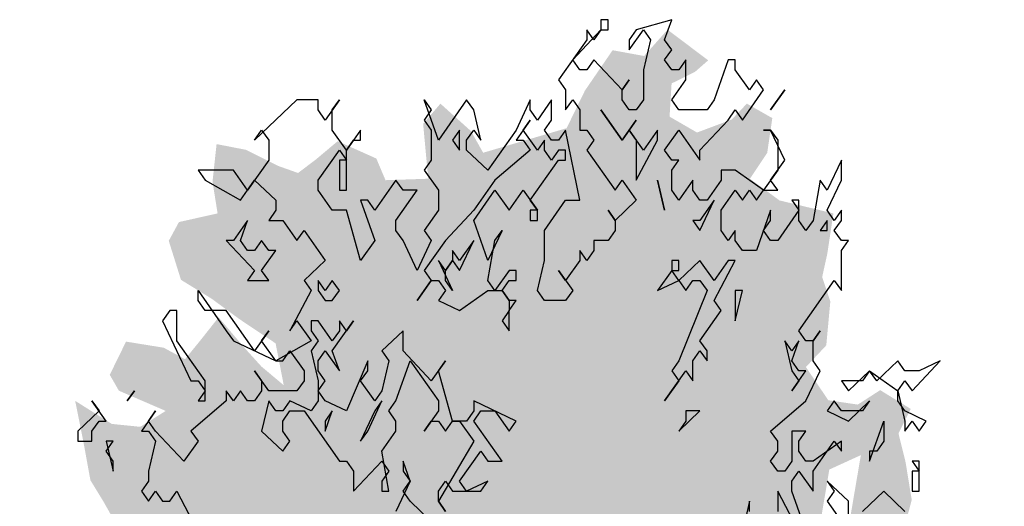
# Model space of a CAD drawing. Extents: x -73 to 359, y -4 to 85.
# Tile 84 of 151: x 117.42 to 121.19, y 2.49 to 4.36. Entities that reach past the tile are written whole.
import ezdxf

# ---------------------------------------------------------------- set-up
doc = ezdxf.new("R2010")
doc.units = 0
doc.header["$MEASUREMENT"] = 0
doc.layers.add('Ansicht_Nord Garagen_4_P_ZE_SYMBOL', color=7, linetype='Continuous')

msp = doc.modelspace()

# ---------------------------------------------------------------- hatches: boundary and pattern name
at = {"layer": 'Ansicht_Nord Garagen_4_P_ZE_SYMBOL', "linetype": 'Continuous', "lineweight": 18, "ltscale": 1000}
h = msp.add_hatch(color=255, dxfattribs=at)
h.paths.add_polyline_path([(120.445, 1.6231), (120.566, 1.6397), (120.6752, 1.7172), (120.7922, 1.7504), (120.9365, 1.7837), (121.0067, 1.8445), (121.0691, 1.8113), (121.1042, 1.6486), (121.1198, 1.5324), (121.0262, 1.4327), (121.0691, 1.3774), (121.19, 1.3774), (121.1471, 1.2888), (121.0847, 1.2445), (121.0925, 1.156), (121.1081, 1.0895), (121.1003, 1.0397), (121.0652, 0.9345), (121.0847, 0.8128), (121.0496, 0.6965), (121.0808, 0.5471), (120.9404, 0.4419), (120.8546, 0.4087), (120.6986, 0.4198), (120.5426, 0.3367), (120.5699, 0.2238), (120.5387, -0.064), (120.4606, -0.0364), (120.3397, -0.1913), (120.2812, -0.2633), (120.1525, -0.2854), (120.0238, -0.3297), (119.9146, -0.5069), (119.7898, -0.4847), (119.743, -0.4238), (119.5948, -0.6917), (119.5129, -0.963), (119.4388, -1.2342), (119.4115, -1.4335), (119.4271, -1.6449), (119.3101, -1.5995), (119.2204, -1.6449), (119.1143, -1.6449), (119.0987, -1.4335), (119.0285, -1.1512), (118.9778, -0.9906), (118.9271, -0.7969), (118.8998, -0.6585), (118.8608, -0.5146), (118.8062, -0.4316), (118.7438, -0.3264), (118.6736, -0.2378), (118.5761, -0.2212), (118.5137, -0.2268), (118.5176, -0.1659), (118.4747, -0.1382), (118.3421, -0.188), (118.2992, -0.2378), (118.2328, -0.1936), (118.2094, -0.1493), (118.1782, -0.1991), (118.1821, -0.3264), (118.1197, -0.1714), (118.0573, -0.0773), (118.0222, -0.2268), (117.9871, -0.2932), (117.9013, -0.2655), (117.9052, -0.1216), (117.8233, -0.105), (117.7609, -0.0995), (117.757, 0.0555), (117.679, 0.0611), (117.6166, 0.0555), (117.5737, 0.1552), (117.6283, 0.2271), (117.562, 0.2714), (117.5113, 0.3046), (117.6205, 0.4541), (117.6673, 0.5205), (117.5581, 0.5094), (117.4723, 0.5858), (117.5659, 0.6855), (117.6361, 0.7242), (117.6049, 0.8128), (117.4879, 0.774), (117.4157, 0.774), (117.4411, 0.9456), (117.4684, 1.0286), (117.5776, 0.9954), (117.601, 1.0065), (117.5893, 1.1283), (117.6205, 1.2556), (117.4489, 1.3165), (117.4957, 1.4327), (117.523, 1.4991), (117.4801, 1.6209), (117.4762, 1.798), (117.5425, 2.0084), (117.6712, 2.1025), (117.7531, 2.18), (117.874, 2.2243), (117.991, 2.2187), (118.1236, 2.2298), (118.1314, 2.2907), (118.0417, 2.3018), (117.9949, 2.3184), (117.8584, 2.3294), (117.7999, 2.3959), (117.7375, 2.5066), (117.6868, 2.5896), (117.6595, 2.739), (117.6283, 2.894), (117.7687, 2.8055), (117.8779, 2.7944), (117.9754, 2.8553), (117.796, 2.9328), (117.7609, 2.9937), (117.8233, 3.121), (117.9676, 3.0977), (118.0495, 3.0535), (118.108, 3.1254), (118.1782, 3.214), (118.2719, 3.1033), (118.3421, 3.0258), (118.4279, 2.9538), (118.3967, 3.1143), (118.2563, 3.2084), (118.1509, 3.2859), (118.0339, 3.3579), (117.9871, 3.5073), (118.0261, 3.5793), (118.1743, 3.6125), (118.1548, 3.7343), (118.1704, 3.8782), (118.2836, 3.8561), (118.4045, 3.7952), (118.4825, 3.7675), (118.5488, 3.8173), (118.6346, 3.8893), (118.7828, 3.8229), (118.8179, 3.7398), (118.9817, 3.7454), (118.9622, 3.9557), (119.0285, 4.0332), (119.1455, 3.928), (119.1923, 3.845), (119.5121, 3.9391), (119.5823, 4.083), (119.6884, 4.238), (119.8093, 4.2159), (119.899, 4.3166), (120.055, 4.1993), (120.0043, 4.155), (119.9146, 4.1107), (119.9068, 3.9834), (120.0121, 3.9225), (120.1447, 3.9723), (120.2032, 4.0332), (120.3007, 3.9778), (120.2812, 3.845), (120.2149, 3.7454), (120.328, 3.6623), (120.5348, 3.6125), (120.5114, 3.4575), (120.4919, 3.369), (120.5231, 3.2749), (120.5075, 3.1066), (120.4294, 3.0236), (120.5153, 2.8962), (120.6284, 2.8796), (120.7142, 2.935), (120.8312, 2.863), (120.7844, 2.7689), (120.8117, 2.6582), (120.8351, 2.5143), (120.8, 2.3815), (120.8273, 2.3206), (120.9404, 2.3815), (121.0301, 2.2874), (120.9716, 2.1988), (120.9599, 2.1158), (120.9521, 1.9663), (120.9014, 1.8888), (120.8507, 1.9719), (120.7493, 2.0217), (120.5855, 1.9276), (120.5426, 1.8113), (120.4372, 1.7504)], flags=0)
h.paths.add_polyline_path([(119.1229, -0.2655), (119.1697, -0.2932), (119.1541, -0.581), (119.1502, -0.819), (119.1073, -0.6308), (119.0488, -0.4648), (118.9942, -0.2434), (119.0137, -0.2102)], flags=0)
h.paths.add_polyline_path([(119.2672, -0.4759), (119.3296, -0.271), (119.4115, -0.1493), (119.4427, -0.1936), (119.47, -0.2877), (119.4778, -0.5035), (119.4778, -0.7083), (119.4193, -0.9408), (119.3647, -1.1401), (119.2945, -1.4113), (119.2672, -1.1235), (119.2477, -0.6973)], flags=0)
h.paths.add_polyline_path([(120.7415, 0.8438), (120.8741, 0.9711), (120.9209, 1.0652), (120.6713, 1.0486), (120.6167, 0.9545)], flags=0)
h.paths.add_polyline_path([(120.5192, 2.6306), (120.6401, 2.6859), (120.5855, 2.3649), (120.4763, 2.3759)], flags=0)

# ---------------------------------------------------------------- linework, layer by layer
at = {"layer": 'Ansicht_Nord Garagen_4_P_ZE_SYMBOL', "linetype": 'Continuous', "ltscale": 1000}
for p, q in [((119.671, 4.3551), (119.6439, 4.3551)), ((119.6439, 4.3551), (119.6439, 4.3166)), ((119.671, 4.3166), (119.671, 4.3551)), ((119.9149, 4.3551), (119.7794, 4.3166)), ((119.8878, 4.2781), (119.9149, 4.3551)), ((119.5355, 4.2012), (119.6439, 4.3166)), ((119.6168, 4.2781), (119.5897, 4.3166)), ((119.5897, 4.3166), (119.5897, 4.2781)), ((119.6439, 4.3166), (119.6168, 4.2781)), ((119.6439, 4.3166), (119.671, 4.3166)), ((119.7523, 4.2397), (119.8065, 4.3166)), ((119.7794, 4.3166), (119.7523, 4.2781)), ((119.8065, 4.3166), (119.8336, 4.2781)), ((119.5897, 4.2781), (119.4813, 4.1243)), ((119.7523, 4.2781), (119.7523, 4.2397)), ((119.8336, 4.2781), (119.8065, 4.1628)), ((119.9149, 4.2397), (119.8878, 4.2781)), ((119.8878, 4.2012), (119.9149, 4.2397)), ((119.5626, 4.1628), (119.5355, 4.2012)), ((119.6168, 4.2012), (119.5897, 4.1628)), ((119.7252, 4.0858), (119.6168, 4.2012)), ((119.9149, 4.1628), (119.8878, 4.2012)), ((119.9691, 4.2012), (119.942, 4.1628)), ((119.9691, 4.1243), (119.9691, 4.2012)), ((120.1317, 4.2012), (120.0775, 4.0474)), ((120.1588, 4.2012), (120.1317, 4.2012)), ((120.1588, 4.1628), (120.1588, 4.2012)), ((119.5897, 4.1628), (119.5626, 4.1628)), ((119.8065, 4.1628), (119.8065, 4.0474)), ((119.942, 4.1628), (119.9149, 4.1628)), ((120.213, 4.0858), (120.1588, 4.1628)), ((119.4813, 4.1243), (119.5084, 4.0858)), ((119.7252, 4.0858), (119.7523, 4.1243)), ((119.7523, 4.1243), (119.7252, 4.0858)), ((119.9149, 4.0474), (119.9691, 4.1243)), ((120.2401, 4.1243), (120.213, 4.0858)), ((120.2672, 4.0858), (120.2401, 4.1243)), ((119.5084, 4.0858), (119.5084, 4.0089)), ((119.7252, 4.0474), (119.7252, 4.0858)), ((120.1859, 3.9704), (120.2672, 4.0858)), ((120.3485, 4.0858), (120.2943, 4.0089)), ((120.2943, 4.0089), (120.3485, 4.0858)), ((118.4786, 4.0474), (118.316, 3.8935)), ((118.5599, 4.0474), (118.4786, 4.0474)), ((118.5599, 4.0089), (118.5599, 4.0474)), ((118.6412, 4.0474), (118.587, 3.9704)), ((118.6141, 4.0089), (118.6412, 4.0474)), ((119.0206, 3.8935), (118.9664, 4.0474)), ((118.9664, 4.0474), (118.9935, 4.0089)), ((119.129, 4.0474), (119.0206, 3.8935)), ((119.1561, 4.0089), (119.129, 4.0474)), ((119.3729, 4.0474), (119.3187, 3.932)), ((119.3729, 4.0089), (119.3729, 4.0474)), ((119.4542, 4.0474), (119.4, 3.9704)), ((119.4542, 3.9704), (119.4542, 4.0474)), ((119.5084, 4.0089), (119.5355, 4.0474)), ((119.5355, 4.0474), (119.5626, 4.0089)), ((119.7523, 4.0089), (119.7252, 4.0474)), ((119.8065, 4.0474), (119.7794, 4.0089)), ((119.942, 4.0089), (119.9149, 4.0474)), ((120.0775, 4.0474), (120.0504, 4.0089)), ((118.587, 3.9704), (118.5599, 4.0089)), ((118.6141, 3.932), (118.6141, 4.0089)), ((118.9935, 4.0089), (118.9664, 3.9704)), ((119.1832, 3.8935), (119.1561, 4.0089)), ((119.4, 3.9704), (119.3729, 4.0089)), ((119.5626, 4.0089), (119.5626, 3.932)), ((119.7252, 3.8935), (119.6439, 4.0089)), ((119.6439, 4.0089), (119.7252, 3.8935)), ((119.7794, 4.0089), (119.7523, 4.0089)), ((120.0504, 4.0089), (119.942, 4.0089)), ((120.1317, 3.9704), (120.1588, 4.0089)), ((120.1588, 4.0089), (120.1859, 3.9704)), ((118.9664, 3.9704), (118.9935, 3.932)), ((119.3729, 3.9704), (119.3187, 3.8935)), ((119.3458, 3.932), (119.3729, 3.9704)), ((119.4271, 3.932), (119.4542, 3.9704)), ((119.7794, 3.9704), (119.7252, 3.8935)), ((119.7523, 3.932), (119.7794, 3.9704)), ((120.0233, 3.8551), (120.1317, 3.9704)), ((118.316, 3.8935), (118.3431, 3.932)), ((118.3431, 3.932), (118.3702, 3.8935)), ((118.6683, 3.8551), (118.6141, 3.932)), ((118.7225, 3.932), (118.6683, 3.8551)), ((118.7225, 3.8935), (118.7225, 3.932)), ((118.9935, 3.932), (118.9935, 3.8166)), ((119.1019, 3.932), (119.0748, 3.8935)), ((119.1019, 3.8551), (119.1019, 3.932)), ((119.129, 3.8935), (119.1561, 3.932)), ((119.1561, 3.932), (119.1832, 3.8935)), ((119.3187, 3.932), (119.2103, 3.7781)), ((119.4, 3.8551), (119.3458, 3.932)), ((119.4542, 3.8935), (119.4271, 3.932)), ((119.5084, 3.932), (119.4813, 3.8935)), ((119.5626, 3.6628), (119.5084, 3.932)), ((119.5626, 3.932), (119.5897, 3.932)), ((119.5897, 3.932), (119.6168, 3.8935)), ((119.7252, 3.8935), (119.7523, 3.932)), ((119.7523, 3.932), (119.7794, 3.8935)), ((119.8065, 3.8551), (119.7523, 3.932)), ((119.8607, 3.932), (119.8065, 3.8551)), ((119.8607, 3.8935), (119.8607, 3.932)), ((119.8878, 3.8551), (119.942, 3.932)), ((119.942, 3.932), (120.0233, 3.8166)), ((120.2943, 3.932), (120.2672, 3.932)), ((120.2672, 3.932), (120.2943, 3.932)), ((120.3485, 3.8166), (120.2943, 3.932)), ((120.2943, 3.932), (120.3214, 3.8935)), ((118.3702, 3.8935), (118.3702, 3.8166)), ((118.6683, 3.8551), (118.6954, 3.8935)), ((118.6954, 3.8935), (118.7225, 3.8935)), ((119.0748, 3.8935), (119.1019, 3.8551)), ((119.129, 3.8551), (119.129, 3.8935)), ((119.3187, 3.8935), (119.3458, 3.8935)), ((119.3458, 3.8935), (119.3729, 3.8551)), ((119.4271, 3.8935), (119.4, 3.8551)), ((119.4271, 3.8551), (119.4271, 3.8935)), ((119.4813, 3.8935), (119.4542, 3.8935)), ((119.6168, 3.8935), (119.5897, 3.8551)), ((119.7794, 3.8935), (119.7794, 3.7397)), ((119.7794, 3.7397), (119.8607, 3.8935)), ((120.3214, 3.8935), (120.3214, 3.7781)), ((118.5599, 3.7397), (118.6412, 3.8551)), ((118.6412, 3.8551), (118.6683, 3.8166)), ((118.6683, 3.7012), (118.6683, 3.8551)), ((119.2103, 3.7781), (119.129, 3.8551)), ((119.3729, 3.8551), (119.2374, 3.7397)), ((119.4542, 3.8166), (119.4271, 3.8551)), ((119.4813, 3.8551), (119.4542, 3.8166)), ((119.5084, 3.8551), (119.4813, 3.8551)), ((119.5084, 3.8166), (119.5084, 3.8551)), ((119.5897, 3.8551), (119.6981, 3.7012)), ((119.9149, 3.8166), (119.8878, 3.8551)), ((120.0233, 3.8166), (120.0233, 3.8551)), ((118.3702, 3.8166), (118.2889, 3.7012)), ((118.6683, 3.8166), (118.6412, 3.8166)), ((118.6412, 3.8166), (118.6412, 3.7012)), ((118.9935, 3.8166), (118.9664, 3.7781)), ((119.3729, 3.6628), (119.4813, 3.8166)), ((119.4813, 3.8166), (119.5084, 3.8166)), ((119.9149, 3.7781), (119.942, 3.8166)), ((119.942, 3.8166), (119.9149, 3.8166)), ((120.2943, 3.7397), (120.3485, 3.8166)), ((120.5653, 3.8166), (120.5111, 3.7012)), ((120.5653, 3.7397), (120.5653, 3.8166)), ((118.2347, 3.7781), (118.0992, 3.7781)), ((118.0992, 3.7781), (118.1263, 3.7397)), ((118.2889, 3.7012), (118.2347, 3.7781)), ((118.9664, 3.7781), (119.0206, 3.7012)), ((119.9149, 3.7012), (119.9149, 3.7781)), ((120.1588, 3.7781), (120.1046, 3.7781)), ((120.1046, 3.7781), (120.1046, 3.7397)), ((120.2672, 3.7012), (120.1588, 3.7781)), ((120.3214, 3.7781), (120.2672, 3.7012)), ((118.1263, 3.7397), (118.2618, 3.6628)), ((118.2618, 3.6628), (118.316, 3.7397)), ((118.316, 3.7397), (118.3973, 3.6628)), ((118.5599, 3.7012), (118.5599, 3.7397)), ((118.858, 3.7397), (118.7767, 3.6243)), ((118.8851, 3.7012), (118.858, 3.7397)), ((119.2374, 3.7397), (119.1561, 3.6243)), ((119.6981, 3.7012), (119.7252, 3.7397)), ((119.7252, 3.7397), (119.7794, 3.6628)), ((119.8607, 3.7397), (119.8878, 3.6243)), ((119.8878, 3.6243), (119.8607, 3.7397)), ((119.9962, 3.7397), (119.942, 3.6628)), ((119.9962, 3.7012), (119.9962, 3.7397)), ((120.1046, 3.7397), (120.0504, 3.6628)), ((120.3214, 3.7012), (120.2943, 3.7397)), ((120.484, 3.7397), (120.4569, 3.5858)), ((120.5111, 3.7012), (120.484, 3.7397)), ((120.5111, 3.6243), (120.5653, 3.7397)), ((118.6141, 3.6243), (118.5599, 3.7012)), ((118.6412, 3.7012), (118.6683, 3.7012)), ((118.858, 3.5858), (118.9393, 3.7012)), ((118.9393, 3.7012), (118.8851, 3.7012)), ((119.0206, 3.7012), (119.0206, 3.6243)), ((119.1561, 3.5858), (119.2374, 3.7012)), ((119.2374, 3.7012), (119.2916, 3.6243)), ((119.2916, 3.6243), (119.3458, 3.7012)), ((119.3458, 3.7012), (119.4, 3.6243)), ((119.942, 3.6628), (119.9149, 3.7012)), ((120.0233, 3.6628), (119.9962, 3.7012)), ((120.1046, 3.6243), (120.1588, 3.7012)), ((120.1588, 3.7012), (120.1859, 3.6628)), ((120.1859, 3.6628), (120.213, 3.7012)), ((120.213, 3.7012), (120.2401, 3.6628)), ((120.2401, 3.6628), (120.2672, 3.7012)), ((120.2672, 3.7012), (120.3214, 3.7012)), ((118.3973, 3.6628), (118.3973, 3.6243)), ((118.7496, 3.6628), (118.7225, 3.6628)), ((118.7225, 3.6628), (118.7767, 3.5089)), ((118.7767, 3.6243), (118.7496, 3.6628)), ((119.4, 3.6243), (119.3729, 3.6628)), ((119.4271, 3.5474), (119.5084, 3.6628)), ((119.5084, 3.6628), (119.5626, 3.6628)), ((119.7794, 3.6628), (119.6981, 3.5858)), ((120.0504, 3.6628), (120.0233, 3.6628)), ((120.0233, 3.5474), (120.0775, 3.6628)), ((120.0775, 3.6628), (120.0233, 3.5858)), ((120.4027, 3.6628), (120.3756, 3.6628)), ((120.3756, 3.6628), (120.4027, 3.6243)), ((120.4027, 3.5858), (120.4027, 3.6628)), ((118.3973, 3.6243), (118.3702, 3.5858)), ((118.6683, 3.6243), (118.6141, 3.6243)), ((118.7225, 3.432), (118.6683, 3.6243)), ((119.0206, 3.6243), (118.9664, 3.5474)), ((119.1561, 3.6243), (119.0477, 3.5089)), ((119.4, 3.6243), (119.3729, 3.6243)), ((119.3729, 3.6243), (119.3729, 3.5858)), ((119.4, 3.5858), (119.4, 3.6243)), ((119.6981, 3.5858), (119.671, 3.6243)), ((119.671, 3.6243), (119.6981, 3.5858)), ((120.1046, 3.5474), (120.1046, 3.6243)), ((120.2943, 3.6243), (120.2401, 3.4704)), ((120.2943, 3.5858), (120.2943, 3.6243)), ((120.4027, 3.6243), (120.3214, 3.5089)), ((120.5382, 3.5858), (120.5111, 3.6243)), ((120.5653, 3.6243), (120.5382, 3.5858)), ((120.5653, 3.5858), (120.5653, 3.6243)), ((118.2889, 3.5858), (118.2347, 3.5089)), ((118.2618, 3.5089), (118.2889, 3.5858)), ((118.3702, 3.5858), (118.4244, 3.5858)), ((118.4244, 3.5858), (118.4786, 3.5089)), ((118.858, 3.5474), (118.858, 3.5858)), ((119.2103, 3.432), (119.1561, 3.5858)), ((119.3729, 3.5858), (119.4, 3.5858)), ((119.6981, 3.5858), (119.6981, 3.5474)), ((119.9962, 3.5858), (120.0233, 3.5474)), ((120.0233, 3.5858), (119.9962, 3.5858)), ((120.2672, 3.5474), (120.2943, 3.5858)), ((120.4298, 3.5474), (120.4027, 3.5858)), ((120.4569, 3.5858), (120.4298, 3.5474)), ((120.5111, 3.5858), (120.484, 3.5474)), ((120.5111, 3.5474), (120.5111, 3.5858)), ((120.5382, 3.5474), (120.5653, 3.5858)), ((118.4786, 3.5089), (118.5057, 3.5474)), ((118.5057, 3.5474), (118.587, 3.432)), ((118.8851, 3.5089), (118.858, 3.5474)), ((118.9664, 3.5474), (118.9935, 3.5089)), ((119.2645, 3.5474), (119.2103, 3.432)), ((119.2374, 3.5089), (119.2645, 3.5474)), ((119.4271, 3.432), (119.4271, 3.5474)), ((119.6981, 3.5474), (119.671, 3.5089)), ((120.1317, 3.5089), (120.1046, 3.5474)), ((120.1588, 3.5474), (120.1317, 3.5089)), ((120.1588, 3.5089), (120.1588, 3.5474)), ((120.2943, 3.5089), (120.2672, 3.5474)), ((120.484, 3.5474), (120.5111, 3.5474)), ((120.5653, 3.5089), (120.5382, 3.5474)), ((118.2076, 3.5089), (118.316, 3.3935)), ((118.2347, 3.5089), (118.2076, 3.5089)), ((118.2889, 3.4704), (118.2618, 3.5089)), ((118.3431, 3.5089), (118.316, 3.4704)), ((118.3702, 3.4704), (118.3431, 3.5089)), ((118.7767, 3.5089), (118.7225, 3.432)), ((118.9393, 3.3935), (118.8851, 3.5089)), ((118.9935, 3.5089), (118.9393, 3.3935)), ((119.0477, 3.5089), (118.9664, 3.3935)), ((119.1019, 3.3935), (119.1561, 3.5089)), ((119.1561, 3.5089), (119.1019, 3.432)), ((119.2103, 3.3551), (119.2374, 3.5089)), ((119.671, 3.5089), (119.6168, 3.5089)), ((119.6168, 3.5089), (119.6168, 3.4704)), ((120.1859, 3.4704), (120.1588, 3.5089)), ((120.3214, 3.5089), (120.2943, 3.5089)), ((120.5653, 3.4704), (120.5924, 3.5089)), ((120.5924, 3.5089), (120.5653, 3.5089)), ((118.316, 3.4704), (118.2889, 3.4704)), ((118.3431, 3.3935), (118.3973, 3.4704)), ((118.3973, 3.4704), (118.3702, 3.4704)), ((119.0748, 3.4704), (119.0748, 3.432)), ((119.1019, 3.432), (119.0748, 3.4704)), ((119.5897, 3.432), (119.5626, 3.4704)), ((119.5626, 3.4704), (119.5626, 3.432)), ((119.6168, 3.4704), (119.5897, 3.432)), ((120.2401, 3.4704), (120.1859, 3.4704)), ((120.5653, 3.3166), (120.5653, 3.4704)), ((118.587, 3.432), (118.5057, 3.3551)), ((119.0477, 3.3935), (119.0206, 3.432)), ((119.0206, 3.432), (119.0748, 3.3166)), ((119.0748, 3.432), (119.0477, 3.3935)), ((119.0477, 3.3935), (119.0748, 3.432)), ((119.0748, 3.432), (119.1019, 3.3935)), ((119.4, 3.3166), (119.4271, 3.432)), ((119.5626, 3.432), (119.5084, 3.3551)), ((119.942, 3.432), (119.9149, 3.432)), ((119.9149, 3.432), (119.9149, 3.3935)), ((120.0233, 3.432), (119.942, 3.3551)), ((119.942, 3.3935), (119.942, 3.432)), ((120.0775, 3.3551), (120.0233, 3.432)), ((120.0775, 3.2781), (120.1588, 3.432)), ((120.1317, 3.432), (120.0775, 3.3551)), ((120.1588, 3.432), (120.1317, 3.432)), ((118.316, 3.3935), (118.2889, 3.3551)), ((118.3702, 3.3551), (118.3431, 3.3935)), ((118.9664, 3.3935), (118.9935, 3.3551)), ((119.0477, 3.3551), (119.0477, 3.3935)), ((119.2916, 3.3935), (119.2374, 3.3166)), ((119.3187, 3.3935), (119.2916, 3.3935)), ((119.3187, 3.3551), (119.3187, 3.3935)), ((119.5084, 3.3551), (119.4813, 3.3935)), ((119.4813, 3.3935), (119.5355, 3.3166)), ((119.9149, 3.3935), (119.8607, 3.3166)), ((119.942, 3.3551), (119.9149, 3.3935)), ((119.9149, 3.3935), (119.942, 3.3935)), ((118.2889, 3.3551), (118.3702, 3.3551)), ((118.5057, 3.3551), (118.5328, 3.3166)), ((118.5599, 3.3551), (118.5599, 3.3166)), ((118.587, 3.3166), (118.5599, 3.3551)), ((118.6141, 3.3551), (118.587, 3.3166)), ((118.6412, 3.3166), (118.6141, 3.3551)), ((118.9935, 3.3551), (118.9393, 3.2781)), ((118.9393, 3.2781), (118.9935, 3.3551)), ((118.9935, 3.3551), (119.0206, 3.3551)), ((119.0206, 3.3551), (119.0477, 3.3166)), ((119.0748, 3.3166), (119.0477, 3.3551)), ((119.2374, 3.3166), (119.2103, 3.3551)), ((119.2645, 3.3166), (119.2916, 3.3551)), ((119.2916, 3.3551), (119.3187, 3.3551)), ((119.8607, 3.3166), (119.942, 3.3551)), ((119.942, 3.3551), (119.9691, 3.3166)), ((119.9691, 3.3166), (119.9962, 3.3551)), ((119.9962, 3.3551), (120.0233, 3.3551)), ((120.0233, 3.3551), (120.0504, 3.3166)), ((120.4027, 3.1628), (120.5382, 3.3551)), ((120.5382, 3.3551), (120.5653, 3.3166)), ((118.0992, 3.2781), (118.0992, 3.3166)), ((118.0992, 3.3166), (118.2076, 3.1628)), ((118.5328, 3.3166), (118.4515, 3.1628)), ((118.5599, 3.3166), (118.587, 3.2781)), ((118.6141, 3.2781), (118.6412, 3.3166)), ((119.0477, 3.3166), (119.0206, 3.2781)), ((119.1019, 3.2397), (119.2103, 3.3166)), ((119.2103, 3.3166), (119.2645, 3.3166)), ((119.2645, 3.3166), (119.2916, 3.2781)), ((119.2916, 3.2781), (119.2645, 3.3166)), ((119.4271, 3.2781), (119.4, 3.3166)), ((119.5355, 3.3166), (119.5084, 3.2781)), ((120.0504, 3.3166), (119.942, 3.0474)), ((120.1588, 3.2012), (120.1859, 3.3166)), ((120.1859, 3.3166), (120.1588, 3.3166)), ((120.1588, 3.3166), (120.1588, 3.2012)), ((118.1263, 3.2397), (118.0992, 3.2781)), ((118.587, 3.2781), (118.6141, 3.2781)), ((119.0206, 3.2781), (119.1019, 3.2397)), ((119.2916, 3.2781), (119.2916, 3.2397)), ((119.2916, 3.2397), (119.3187, 3.2781)), ((119.3187, 3.2781), (119.2916, 3.2781)), ((119.5084, 3.2781), (119.4271, 3.2781)), ((120.1046, 3.2397), (120.0775, 3.2781)), ((117.9908, 3.2397), (117.9637, 3.2012)), ((118.0179, 3.2397), (117.9908, 3.2397)), ((118.0179, 3.1243), (118.0179, 3.2397)), ((118.2076, 3.2397), (118.1263, 3.2397)), ((118.316, 3.0858), (118.2076, 3.2397)), ((119.2916, 3.2397), (119.2645, 3.2012)), ((119.2916, 3.1628), (119.2916, 3.2397)), ((120.0233, 3.1243), (120.1046, 3.2397)), ((117.9637, 3.2012), (118.0721, 2.9704)), ((118.4515, 3.1628), (118.4786, 3.2012)), ((118.4786, 3.2012), (118.5328, 3.1243)), ((118.5599, 3.2012), (118.5328, 3.2012)), ((118.5328, 3.2012), (118.5328, 3.1628)), ((118.6141, 3.1243), (118.5599, 3.2012)), ((118.6141, 3.0858), (118.6954, 3.2012)), ((118.6412, 3.2012), (118.6412, 3.1628)), ((118.6683, 3.1628), (118.6412, 3.2012)), ((118.6954, 3.2012), (118.6683, 3.1628)), ((119.2645, 3.2012), (119.2916, 3.1628)), ((118.2076, 3.1628), (118.2347, 3.1243)), ((118.3702, 3.1628), (118.316, 3.0858)), ((118.3431, 3.1243), (118.3702, 3.1628)), ((118.5328, 3.1628), (118.5599, 3.1243)), ((118.6412, 3.1628), (118.6141, 3.1243)), ((118.8851, 3.1628), (118.8038, 3.0858)), ((118.8851, 3.0858), (118.8851, 3.1628)), ((120.4298, 3.1243), (120.4027, 3.1628)), ((120.4569, 3.1243), (120.484, 3.1628)), ((120.484, 3.1628), (120.4569, 3.1243)), ((118.1263, 2.9704), (118.0179, 3.1243)), ((118.2347, 3.1243), (118.3973, 3.0474)), ((118.3973, 3.0474), (118.3431, 3.1243)), ((118.5328, 3.1243), (118.3973, 3.0474)), ((118.5599, 3.1243), (118.5328, 3.0858)), ((120.0504, 3.0858), (120.0233, 3.1243)), ((120.3485, 3.1243), (120.3756, 3.0089)), ((120.3756, 3.0858), (120.3485, 3.1243)), ((120.3756, 3.0474), (120.4027, 3.1243)), ((120.4027, 3.1243), (120.3756, 3.0858)), ((120.4569, 3.1243), (120.4298, 3.1243)), ((120.4569, 3.0474), (120.4569, 3.1243)), ((118.4244, 3.0474), (118.4515, 3.0858)), ((118.4515, 3.0858), (118.5057, 3.0089)), ((118.5328, 3.0858), (118.5599, 2.9704)), ((118.5599, 3.0474), (118.587, 3.0858)), ((118.587, 3.0858), (118.6412, 3.0089)), ((118.6412, 3.0089), (118.6141, 3.0858)), ((118.8038, 3.0858), (118.8309, 3.0474)), ((118.9935, 2.9704), (118.8851, 3.0858)), ((119.9962, 3.0474), (120.0233, 3.0858)), ((120.0233, 3.0858), (120.0504, 3.0474)), ((120.0504, 3.0474), (120.0504, 3.0858)), ((118.3973, 3.0474), (118.4244, 3.0474)), ((118.5599, 3.0089), (118.5599, 3.0474)), ((118.7496, 3.0474), (118.6683, 2.8551)), ((118.7496, 3.0089), (118.7496, 3.0474)), ((118.8309, 3.0474), (118.8038, 2.932)), ((118.858, 2.8935), (118.9122, 3.0474)), ((118.9122, 3.0474), (119.0206, 2.8935)), ((119.0477, 3.0474), (118.9935, 2.9704)), ((119.0206, 3.0089), (119.0477, 3.0474)), ((119.942, 3.0474), (119.9149, 3.0089)), ((119.9962, 2.9704), (119.9962, 3.0474)), ((120.4027, 3.0089), (120.3756, 3.0474)), ((120.484, 3.0089), (120.4569, 3.0474)), ((120.7821, 3.0474), (120.7008, 2.9704)), ((120.8092, 3.0089), (120.7821, 3.0474)), ((120.8363, 2.932), (120.9447, 3.0474)), ((120.9447, 3.0474), (120.8634, 3.0089)), ((118.3702, 2.932), (118.316, 3.0089)), ((118.316, 3.0089), (118.3431, 2.9704)), ((118.5057, 3.0089), (118.5057, 2.9704)), ((118.587, 2.9704), (118.5599, 3.0089)), ((118.7225, 2.9704), (118.7496, 3.0089)), ((119.0748, 2.8166), (119.0206, 3.0089)), ((119.8878, 2.8935), (119.9691, 3.0089)), ((119.9149, 3.0089), (119.942, 2.9704)), ((119.9691, 3.0089), (119.9962, 2.9704)), ((120.3756, 3.0089), (120.4027, 2.9704)), ((120.3756, 2.932), (120.4298, 3.0089)), ((120.4298, 3.0089), (120.4027, 3.0089)), ((120.4298, 2.8935), (120.484, 3.0089)), ((120.5924, 2.932), (120.6737, 3.0089)), ((120.6737, 3.0089), (120.6466, 2.9704)), ((120.7008, 2.9704), (120.6737, 3.0089)), ((120.6737, 3.0089), (120.7821, 2.932)), ((120.8634, 3.0089), (120.8092, 3.0089)), ((118.0721, 2.9704), (118.0992, 2.9704)), ((118.0992, 2.9704), (118.1263, 2.932)), ((118.1263, 2.8935), (118.1263, 2.9704)), ((118.3431, 2.9704), (118.3431, 2.932)), ((118.5057, 2.9704), (118.4786, 2.932)), ((118.5599, 2.9704), (118.5599, 2.8935)), ((118.5599, 2.932), (118.587, 2.9704)), ((118.7767, 2.8935), (118.7225, 2.9704)), ((119.942, 2.9704), (119.8878, 2.8935)), ((120.4027, 2.9704), (120.3756, 2.932)), ((120.6466, 2.9704), (120.5653, 2.9704)), ((120.5653, 2.9704), (120.5924, 2.932)), ((120.7821, 2.932), (120.8092, 2.9704)), ((120.8092, 2.9704), (120.8363, 2.932)), ((117.8553, 2.932), (117.8282, 2.8935)), ((117.8282, 2.8935), (117.8553, 2.932)), ((118.1263, 2.932), (118.0992, 2.8935)), ((118.2347, 2.8935), (118.2076, 2.932)), ((118.2076, 2.932), (118.2076, 2.8935)), ((118.2618, 2.932), (118.2347, 2.8935)), ((118.2889, 2.8935), (118.2618, 2.932)), ((118.3431, 2.932), (118.316, 2.8935)), ((118.4786, 2.932), (118.3702, 2.932)), ((118.587, 2.8935), (118.5599, 2.932)), ((118.8038, 2.932), (118.7767, 2.8935)), ((120.7821, 2.932), (120.8092, 2.8166)), ((120.7821, 2.8935), (120.7821, 2.932)), ((117.7469, 2.8166), (117.6927, 2.8935)), ((117.6927, 2.8935), (117.7198, 2.8551)), ((118.2076, 2.8935), (118.0721, 2.7781)), ((118.0992, 2.8935), (118.1263, 2.8935)), ((118.316, 2.8935), (118.2889, 2.8935)), ((118.3702, 2.8935), (118.3431, 2.7781)), ((118.3973, 2.8551), (118.3702, 2.8935)), ((118.4515, 2.8935), (118.4244, 2.8551)), ((118.5328, 2.8551), (118.4515, 2.8935)), ((118.5599, 2.8935), (118.5328, 2.8551)), ((118.6683, 2.8551), (118.587, 2.8935)), ((118.7496, 2.7781), (118.8038, 2.8935)), ((118.8038, 2.8935), (118.7767, 2.8551)), ((118.8309, 2.8551), (118.858, 2.8935)), ((119.0206, 2.8935), (119.0206, 2.8551)), ((119.3187, 2.8166), (119.1561, 2.8935)), ((119.1561, 2.8935), (119.1561, 2.8551)), ((120.2943, 2.7781), (120.4298, 2.8935)), ((120.5382, 2.8935), (120.5111, 2.8551)), ((120.5653, 2.8551), (120.5382, 2.8935)), ((120.5924, 2.8166), (120.6737, 2.8935)), ((120.6737, 2.8935), (120.6466, 2.8551)), ((120.8092, 2.8551), (120.7821, 2.8935)), ((117.7198, 2.8551), (117.6385, 2.7781)), ((117.9366, 2.8551), (117.8824, 2.7781)), ((117.9095, 2.8166), (117.9366, 2.8551)), ((118.4244, 2.8551), (118.3973, 2.8551)), ((118.4244, 2.8166), (118.4515, 2.8551)), ((118.4515, 2.8551), (118.5057, 2.8551)), ((118.5057, 2.8551), (118.6412, 2.6628)), ((118.587, 2.7781), (118.6141, 2.8551)), ((118.6141, 2.8551), (118.587, 2.8166)), ((118.7767, 2.8551), (118.7225, 2.7397)), ((118.858, 2.8166), (118.8309, 2.8551)), ((119.0206, 2.8551), (118.9664, 2.7781)), ((119.1561, 2.8551), (119.129, 2.8166)), ((119.1561, 2.8166), (119.1832, 2.8551)), ((119.1832, 2.8551), (119.2374, 2.8551)), ((119.2374, 2.8551), (119.2916, 2.7781)), ((119.942, 2.7781), (120.0233, 2.8551)), ((120.0233, 2.8551), (119.9691, 2.8551)), ((119.9691, 2.8551), (119.9691, 2.8166)), ((120.5111, 2.8551), (120.5924, 2.8166)), ((120.6466, 2.8551), (120.5653, 2.8551)), ((120.8905, 2.8166), (120.8092, 2.8551)), ((117.6927, 2.7781), (117.7198, 2.8166)), ((117.7198, 2.8166), (117.7469, 2.8166)), ((117.9366, 2.7781), (117.9095, 2.8166)), ((118.4244, 2.7781), (118.4244, 2.8166)), ((118.587, 2.8166), (118.587, 2.7781)), ((118.858, 2.7781), (118.858, 2.8166)), ((118.9664, 2.7781), (118.9935, 2.8166)), ((118.9935, 2.8166), (119.0206, 2.8166)), ((119.0206, 2.8166), (119.0477, 2.7781)), ((119.0477, 2.7781), (119.0748, 2.8166)), ((119.0748, 2.8166), (119.1019, 2.8166)), ((119.129, 2.8166), (119.0748, 2.8166)), ((119.1019, 2.8166), (119.1561, 2.7397)), ((119.2645, 2.6628), (119.1561, 2.8166)), ((119.2916, 2.7781), (119.3187, 2.8166)), ((119.9691, 2.8166), (119.942, 2.7781)), ((120.6737, 2.6628), (120.7279, 2.8166)), ((120.7279, 2.8166), (120.7279, 2.7397)), ((120.8092, 2.8166), (120.8092, 2.7781)), ((120.8092, 2.7781), (120.8363, 2.8166)), ((120.8363, 2.8166), (120.8634, 2.7781)), ((120.8634, 2.7781), (120.8905, 2.8166)), ((117.6385, 2.7781), (117.6385, 2.7397)), ((117.6927, 2.7397), (117.6927, 2.7781)), ((117.8824, 2.7781), (117.9095, 2.7781)), ((117.9095, 2.7781), (117.9366, 2.7397)), ((118.045, 2.6628), (117.9366, 2.7781)), ((118.0721, 2.7781), (118.0992, 2.7397)), ((118.3431, 2.7781), (118.4244, 2.7012)), ((118.4515, 2.7397), (118.4244, 2.7781)), ((118.7225, 2.7397), (118.7496, 2.7781)), ((118.8038, 2.7012), (118.858, 2.7781)), ((120.3214, 2.7397), (120.2943, 2.7781)), ((120.4298, 2.7781), (120.3756, 2.7781)), ((120.3756, 2.7781), (120.3756, 2.6628)), ((120.4027, 2.7397), (120.4298, 2.7781)), ((117.6385, 2.7397), (117.6927, 2.7397)), ((117.7469, 2.7012), (117.774, 2.7397)), ((117.774, 2.7397), (117.7469, 2.7397)), ((117.7469, 2.7397), (117.774, 2.6243)), ((117.9366, 2.7397), (117.9095, 2.6243)), ((118.0992, 2.7397), (118.045, 2.6628)), ((118.4244, 2.7012), (118.4515, 2.7397)), ((119.1561, 2.7397), (119.0206, 2.5089)), ((120.3214, 2.7012), (120.3214, 2.7397)), ((120.4027, 2.7012), (120.4027, 2.7397)), ((120.4569, 2.6243), (120.5382, 2.7397)), ((120.5653, 2.7397), (120.4569, 2.6628)), ((120.5382, 2.7397), (120.5653, 2.7012)), ((120.5653, 2.7012), (120.5653, 2.7397)), ((120.7279, 2.7397), (120.7008, 2.7012)), ((117.774, 2.6628), (117.7469, 2.7012)), ((118.8309, 2.5474), (118.8038, 2.7012)), ((119.1019, 2.5858), (119.1832, 2.7012)), ((119.1832, 2.7012), (119.2103, 2.6628)), ((120.2943, 2.6628), (120.3214, 2.7012)), ((120.4298, 2.6628), (120.4027, 2.7012)), ((120.7008, 2.7012), (120.6737, 2.7012)), ((120.6737, 2.7012), (120.6737, 2.6628)), ((117.774, 2.6243), (117.774, 2.6628)), ((118.6412, 2.6628), (118.6683, 2.6628)), ((118.6683, 2.6628), (118.6954, 2.6243)), ((118.6954, 2.5474), (118.8038, 2.6628)), ((118.8038, 2.6628), (118.8309, 2.6243)), ((118.9122, 2.5858), (118.8851, 2.6628)), ((118.8851, 2.6628), (118.8851, 2.6243)), ((119.2103, 2.6628), (119.2645, 2.6628)), ((120.3214, 2.6243), (120.2943, 2.6628)), ((120.3756, 2.6628), (120.3485, 2.6243)), ((120.4569, 2.6628), (120.4298, 2.6628)), ((120.8634, 2.6628), (120.8363, 2.6628)), ((120.8363, 2.6628), (120.8634, 2.6243)), ((120.8634, 2.5474), (120.8634, 2.6628)), ((117.9095, 2.6243), (117.9095, 2.5858)), ((118.6954, 2.6243), (118.6954, 2.5474)), ((118.8309, 2.6243), (118.8038, 2.5858)), ((118.8851, 2.6243), (118.9122, 2.5858)), ((120.3485, 2.6243), (120.3214, 2.6243)), ((120.3756, 2.5858), (120.4027, 2.6243)), ((120.4027, 2.6243), (120.4569, 2.5474)), ((120.4569, 2.5474), (120.4569, 2.6243)), ((120.8634, 2.6243), (120.8363, 2.6243)), ((120.8363, 2.6243), (120.8363, 2.5474)), ((117.9095, 2.5858), (117.8824, 2.5474)), ((118.8038, 2.5858), (118.8038, 2.5474)), ((118.9122, 2.5858), (118.858, 2.4704)), ((118.8851, 2.5474), (118.9122, 2.5858)), ((119.0206, 2.5474), (119.0477, 2.5858)), ((119.0477, 2.5858), (119.0748, 2.5474)), ((119.129, 2.5474), (119.1019, 2.5858)), ((119.2103, 2.5858), (119.129, 2.5474)), ((119.1832, 2.5474), (119.2103, 2.5858)), ((120.3756, 2.5474), (120.3756, 2.5858)), ((120.5924, 2.5089), (120.5111, 2.5858)), ((120.5111, 2.5858), (120.5382, 2.5474)), ((117.8824, 2.5474), (117.9095, 2.5089)), ((117.9095, 2.5089), (117.9366, 2.5474)), ((117.9366, 2.5474), (117.9637, 2.5089)), ((117.9908, 2.5089), (118.0179, 2.5474)), ((118.0179, 2.5474), (118.0992, 2.3935)), ((118.8038, 2.5474), (118.8309, 2.5474)), ((118.9122, 2.5089), (118.8851, 2.5474)), ((119.0206, 2.5089), (119.0206, 2.5474)), ((119.0748, 2.5474), (119.1832, 2.5474)), ((120.4027, 2.3935), (120.3214, 2.5474)), ((120.3214, 2.5474), (120.3214, 2.4704)), ((120.4298, 2.3935), (120.3756, 2.5474)), ((120.5382, 2.5474), (120.5111, 2.5089)), ((120.7279, 2.5474), (120.6466, 2.4704)), ((120.8092, 2.4704), (120.7279, 2.5474)), ((120.8363, 2.5474), (120.8634, 2.5474)), ((117.9637, 2.5089), (117.9908, 2.5089)), ((118.9935, 2.432), (118.9122, 2.5089)), ((119.0206, 2.5089), (119.0477, 2.4704)), ((119.0477, 2.4704), (119.0206, 2.5089)), ((120.213, 2.5089), (120.1859, 2.3935)), ((120.213, 2.4704), (120.213, 2.5089)), ((120.5111, 2.5089), (120.5653, 2.432)), ((120.5924, 2.432), (120.5924, 2.5089))]:
    msp.add_line(p, q, dxfattribs=at)

doc.saveas('drawing.dxf')
